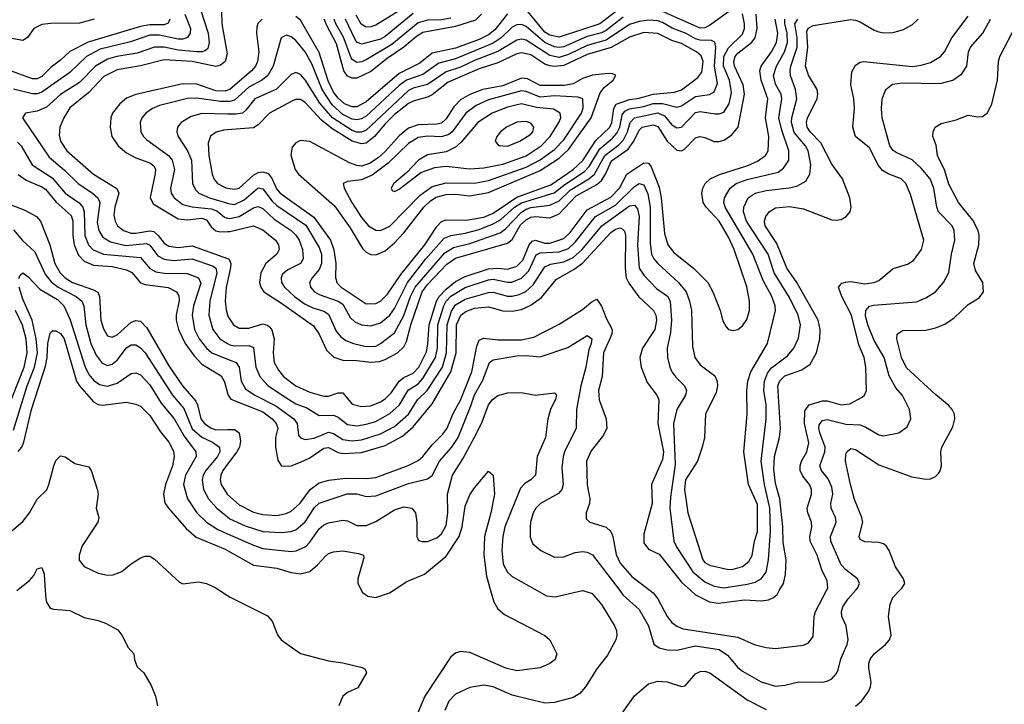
# Model space of a CAD drawing. Header units: inches. Extents: x 501365 to 657855, y 482276 to 547543.
# Tile 246 of 256: x 569116 to 573303, y 499516 to 502427. Entities that reach past the tile are written whole.
import ezdxf

# ---------------------------------------------------------------- set-up
doc = ezdxf.new("R2010")
doc.units = ezdxf.units.IN
doc.header["$MEASUREMENT"] = 0
for name, color, linetype in [('A5469', 7, 'Continuous'), ('A5479', 7, 'Continuous'), ('A5560', 7, 'Continuous'), ('A5570', 7, 'Continuous')]:
    doc.layers.add(name, color=color, linetype=linetype)

msp = doc.modelspace()

# ---------------------------------------------------------------- linework, layer by layer
at = {"layer": 'A5469', "color": 5}
for points, elevation in [([(569224.4, 500000), (569226.6, 499966.6), (569230.4, 499950), (569245.5, 499925.5), (569260.4, 499920.4), (569330, 499914.9), (569390, 499884.9), (569450, 499873), (569481.1, 499861.1), (569532.8, 499832.8), (569551, 499810), (569578, 499758), (569601, 499730), (569604.7, 499704.7), (569616, 499676), (569644.7, 499650), (569675.5, 499595.5), (569694, 499550), (569702.8, 499510)], 1860), ([(569966.9, 500000), (570000, 499978.7)], 1880)]:
    msp.add_lwpolyline(points, dxfattribs=dict(at, elevation=elevation))
at = {"layer": 'A5479', "color": 5}
for points, elevation in [([(570569.1, 500000), (570572.6, 499992.6), (570596.2, 499976.2), (570630, 499970.6), (570688.5, 499990), (570703.7, 500000)], 1920), ([(571118.2, 500000), (571131.8, 499951.8), (571150, 499922.4), (571177.9, 499897.9), (571350, 499808.9), (571370.2, 499790), (571400.9, 499730), (571393.9, 499706.1), (571370.8, 499689.2), (571330, 499670.8), (571230, 499658.3), (571183.1, 499670), (571030, 499736.2), (570990, 499741.2), (570970, 499734.1), (570950, 499718.4), (570839.1, 499550), (570804.3, 499470)], 1920), ([(571510.7, 500000), (571550, 499986.5), (571590, 499940.9), (571645.2, 499850), (571653.7, 499830), (571655.4, 499810), (571651, 499790), (571615.4, 499724.6), (571570, 499666.6), (571522.9, 499590), (571497.9, 499562.1), (571470, 499545.5), (571390, 499524.1), (571350, 499521.3), (571210, 499554.8), (571130, 499590.5), (571090, 499597.6), (571030, 499586.9), (570970, 499559.5), (570940.6, 499530), (570923.5, 499490)], 1940), ([(571316.3, 500000), (571357.1, 499977.1), (571393.1, 499973.1), (571509, 500000)], 1940), ([(571667.7, 500000), (571681.7, 499981.7), (571750, 499919.7), (571790.6, 499850), (571812.3, 499772.3), (571835.9, 499755.9), (571870, 499747.9), (571910, 499746.4), (571990, 499764.3), (572090, 499748.8), (572125.6, 499725.6), (572170, 499672.5), (572190, 499657.1), (572270, 499612.2), (572330, 499593.3), (572370, 499597.5), (572430, 499612), (572529.9, 499610.1), (572550, 499614), (572570, 499624.4), (572590, 499647), (572597.1, 499662.9), (572608.7, 499710), (572635, 499770), (572639, 499790), (572631.4, 499850), (572612.4, 499890), (572611.4, 499910), (572616.8, 499930), (572637.4, 499962.6), (572670.2, 500000)], 1960), ([(571796.9, 500000), (571810.1, 499990), (571830, 499964.4), (571869.5, 499889.5), (571890, 499863.4), (571910, 499848.5), (571937.6, 499837.6), (572170, 499800.9), (572238.9, 499770), (572290, 499756.9), (572330, 499753), (572450, 499767.2), (572470, 499776.9), (572490, 499804.4), (572494.8, 499890), (572499.9, 499910), (572547.8, 500000)], 1980), ([(571970.1, 500000), (571990, 499982.2), (572050, 499952.3), (572086.6, 499946.6), (572110, 499948.4), (572199.1, 499960.9), (572270, 499955.7), (572300.4, 499959.6), (572321.8, 499970), (572336.7, 499983.3), (572346.5, 500000)], 2020), ([(572670, 499507.8), (572695.9, 499530), (572725.6, 499570), (572734.5, 499590), (572736.7, 499610), (572727.2, 499670), (572726.7, 499690), (572732.2, 499707.8), (572749.9, 499730), (572798.4, 499770), (572815.2, 499790), (572821.5, 499810), (572810.9, 499890), (572817.8, 499942.2), (572829.9, 499970.1), (572857.9, 500000)], 1940), ([(570000, 499978.7), (570011.4, 499971.4), (570170, 499892.9), (570190.4, 499870), (570211.8, 499811.8), (570228, 499790), (570310, 499732.6), (570430, 499700.9), (570490, 499692.9), (570572.9, 499672.9), (570585.2, 499665.2), (570590.7, 499650), (570553.5, 499586.5), (570510, 499566), (570490.4, 499550), (570473, 499510)], 1880), ([(571650, 499438.9), (571730, 499552.7), (571790, 499602.6), (571830, 499614.9), (571870, 499611.5), (571930, 499591.5), (571946.1, 499593.9), (571990, 499644.9), (572010, 499656.2), (572030, 499657.5), (572050.3, 499650), (572210, 499535.6), (572290, 499494.1)], 1940)]:
    msp.add_lwpolyline(points, dxfattribs=dict(at, elevation=elevation))
at = {"layer": 'A5560', "color": 5}
for points, elevation in [([(569885.6, 502470), (569917.3, 502370), (569921.5, 502330), (569915.6, 502304.4), (569905.2, 502294.8), (569890.3, 502290), (569869.8, 502290.2), (569790, 502297), (569730, 502310.2), (569690, 502310.2), (569615.4, 502284.6), (569529.6, 502270.4), (569490, 502259.2), (569438.3, 502230), (569370, 502160.1), (569290, 502108.7), (569230, 502054.7), (569190, 502037.7), (569140.5, 502030), (569128, 502010), (569242, 501842), (569306.8, 501786.8), (569364.2, 501730), (569425.3, 501690), (569448, 501670), (569456.3, 501650), (569445.2, 501565.2), (569453.3, 501530), (569470, 501502.7), (569501.9, 501481.9), (569567.1, 501467.1), (569655.1, 501475.1), (569670, 501468.7), (569703.5, 501423.5), (569730, 501408.5), (569770, 501403.6), (569850, 501410.8), (569938.8, 501378.8), (569950.1, 501370), (569955.1, 501350), (569924.8, 501230), (569920.1, 501170), (569938, 501110), (569967.1, 501070), (570000, 501050.6)], 2060), ([(569433.4, 502430), (569370, 502412.8), (569248.6, 502411.4), (569210, 502406.9), (569175.9, 502390), (569149.2, 502350.8), (569130, 502338), (569050, 502352.8)], 1980), ([(569754.2, 502430), (569747.6, 502412.4), (569730, 502405.9), (569670, 502405.9), (569630, 502397.9), (569407.8, 502332.2), (569328.8, 502291.2), (569290, 502254.8), (569250, 502225.5), (569210, 502186), (569190, 502175.8), (569170, 502175.7), (569070, 502212.9)], 2020), ([(569818.3, 502450), (569841.9, 502390), (569841.7, 502370), (569830, 502351.5), (569810, 502344.4), (569790, 502344.2), (569710, 502361.8), (569670, 502361), (569586.7, 502333.3), (569458.4, 502301.6), (569400.1, 502270), (569330, 502202.4), (569210, 502119.5), (569190, 502111.8), (569170, 502111.2), (569090, 502131.6)], 2040), ([(569974.9, 502465.1), (569975.2, 502410), (569998.4, 502281.6), (569990.1, 502250), (569970, 502233.6), (569950, 502228.6), (569850, 502249.7), (569730, 502256.8), (569630, 502230.8), (569530, 502214.1), (569474.6, 502185.4), (569410, 502117.6), (569330, 502052.5), (569303.4, 502010), (569287.2, 501970), (569284.6, 501935.4), (569290.1, 501910), (569316.2, 501870), (569430.3, 501770.3), (569529.7, 501709.7), (569538.3, 501690), (569520.7, 501630), (569515.8, 501595.8), (569521.4, 501570), (569532.3, 501550), (569557.4, 501530), (569590, 501519.9), (569610, 501519.1), (569670, 501529.1), (569686.4, 501526.4), (569705.3, 501510), (569730, 501476.2), (569750, 501464.2), (569790, 501458.7), (569850, 501465.1), (570000, 501412.1)], 2080), ([(570000, 502127.1), (569990, 502123.5), (569950, 502123.9), (569870, 502152.3), (569810, 502153.9), (569610, 502109.2), (569570, 502092.7), (569542.2, 502070), (569510.7, 502030), (569503.1, 502010), (569500.7, 501970), (569508.4, 501930), (569535.3, 501890), (569570, 501861.1), (569610, 501839.2), (569670, 501818.1), (569685.9, 501805.9), (569694.1, 501790), (569692.8, 501772.8), (569671.4, 501671.4), (569683.4, 501643.4), (569790, 501580.9), (569830, 501575.4), (569890, 501583), (569910, 501576), (569930, 501546.5), (569950, 501529.5), (569970, 501525.5), (570000, 501526.5)], 2120), ([(570000, 502079.4), (569970, 502078.8), (569870, 502093.6), (569830, 502091.3), (569710, 502061.5), (569680.7, 502050), (569652, 502030), (569636, 502010), (569628.7, 501990), (569631.7, 501950), (569642.2, 501930), (569656.2, 501916.2), (569749.5, 501850), (569765.1, 501830), (569775, 501790), (569756.9, 501710), (569760.4, 501690), (569772.8, 501670), (569810, 501641.7), (569850, 501631.3), (569930, 501622.9), (569954, 501614), (569987, 501587), (570000, 501583.7)], 2140), ([(570000, 502025.7), (569890, 502028.3), (569844.6, 502015.4), (569802.4, 501990), (569787.6, 501970), (569784.6, 501950), (569790.1, 501930), (569829.5, 501869.5), (569846.1, 501830), (569851.1, 501730), (569863.3, 501703.3), (569877.6, 501690), (569923.5, 501670), (570000, 501646.5)], 2160), ([(570000, 501958.2), (569983.2, 501956.8), (569951.8, 501948.2), (569928, 501932), (569917.9, 501902.1), (569920.3, 501850), (569934.9, 501770), (569941.9, 501750), (569956.8, 501730), (569992.4, 501712.4), (570000, 501711.1)], 2180), ([(569106.3, 501906.3), (569122.5, 501890), (569169.6, 501810), (569254.1, 501754.1), (569310, 501688.9), (569368.8, 501648.8), (569384.6, 501630), (569390, 501610), (569393, 501510), (569408.6, 501470), (569428.2, 501448.2), (569472, 501430), (569630, 501416), (569669.1, 501369.1), (569695, 501355), (569730, 501349.5), (569827.6, 501347.6), (569877.1, 501330), (569886.4, 501306.4), (569854.7, 501210), (569849.4, 501170), (569860.1, 501110), (569879.9, 501070), (569910, 501030.6), (569932.7, 501010), (570000, 500984.2)], 2040), ([(569110, 501768.6), (569144.3, 501744.3), (569210, 501717), (569226, 501706), (569271.8, 501651.8), (569335, 501595), (569342.5, 501570), (569342, 501510), (569348.1, 501470), (569366.5, 501426.5), (569390, 501400.1), (569430, 501382.9), (569510, 501377.5), (569570, 501363.1), (569592.6, 501352.6), (569630, 501307.5), (569650, 501300.6), (569748.1, 501288.1), (569782.3, 501270), (569792.9, 501252.9), (569793.7, 501233.7), (569781.1, 501170), (569781.6, 501150), (569791.4, 501110), (569820.4, 501050), (569857.6, 500997.6), (569890, 500962.2), (569973, 500913), (569987.7, 500887.7), (570000, 500838.9)], 2020), ([(569030, 501657.6), (569137.4, 501617.4), (569187.4, 501590), (569204.8, 501570), (569244.7, 501470), (569265.1, 501390), (569288.3, 501350), (569309.5, 501329.5), (569340.4, 501310), (569430, 501279.1), (569448.4, 501268.4), (569456, 501250), (569461.7, 501150), (569473, 501113), (569490, 501082.9), (569510, 501076.8), (569530, 501087.3), (569590, 501141.4), (569610, 501148.7), (569630, 501144.5), (569656.8, 501116.8), (569750, 500955.9), (569808.3, 500870), (569864.7, 500804.7), (569872.9, 500790), (569886.1, 500730), (569901.8, 500710), (569930, 500690.1), (569950, 500683), (570000, 500684)], 1980), ([(569090, 501534), (569128.7, 501488.7), (569179.8, 501439.8), (569224.7, 501344.7), (569250, 501312.4), (569280.1, 501290), (569356.2, 501250), (569379.9, 501230), (569388.2, 501210), (569397.8, 501130), (569418.7, 501050), (569440.6, 501000.6), (569467.1, 500967.1), (569490, 500957.3), (569510, 500962.1), (569530, 500979.3), (569570, 501031.5), (569590, 501044), (569610, 501044.7), (569630, 501032.4), (569650, 501010.1), (569765.3, 500830), (569813.8, 500773.8), (569850, 500687.9), (569890, 500652.1), (569935.8, 500630), (569965.1, 500610), (569967.3, 500590), (569957.4, 500570), (569907.8, 500510), (569896.7, 500490), (569892.3, 500470), (569898.1, 500430), (569919.2, 500390), (569953.8, 500350), (570000, 500313.2)], 1960), ([(569113, 501327), (569118.6, 501341.4), (569129.8, 501350.2), (569150, 501335.3), (569201.2, 501281.2), (569277.4, 501237.4), (569304, 501210), (569330.9, 501150.9), (569393.7, 500953.7), (569410, 500918.3), (569430, 500893.9), (569456.1, 500876.1), (569490, 500868.1), (569530, 500880.9), (569590, 500922), (569610, 500925.1), (569630, 500917.4), (569670, 500874.4), (569717.1, 500797.1), (569772.9, 500730), (569816, 500656), (569865.1, 500590), (569866.3, 500570), (569821.7, 500490), (569813.3, 500450), (569829.1, 500390), (569869.8, 500329.8), (569911.1, 500291.1), (569959.2, 500259.2), (570000, 500241)], 1940), ([(570000, 501314), (569994.8, 501290), (569989.4, 501230), (569993.5, 501193.5), (570000, 501172.8)], 2080), ([(569090, 500681.6), (569147.7, 500870), (569179.7, 500950), (569191.4, 501010), (569186.2, 501070), (569169.4, 501149.4), (569130, 501239.1), (569113.9, 501290)], 1940), ([(569059.7, 500760.3), (569134.8, 500950), (569147.7, 501010), (569143.4, 501070), (569127.9, 501127.9), (569098.1, 501190)], 1960), ([(569110, 500590.6), (569125, 500610), (569134.1, 500630), (569166.2, 500770), (569225.8, 500954.2), (569232.9, 500990), (569235.4, 501050), (569246.1, 501093.9), (569255.8, 501104.2), (569270, 501103.5), (569290, 501093), (569305.3, 501070), (569357.8, 500890), (569370, 500869.7), (569430, 500802.7), (569450, 500791), (569470, 500788.1), (569570, 500800.1), (569610, 500792.6), (569630, 500783.7), (569670, 500744.6), (569714.9, 500674.9), (569750.7, 500630), (569770, 500591.7), (569773.5, 500570), (569766.4, 500530), (569736, 500450), (569727, 500410), (569732.7, 500372.7), (569748.3, 500350), (569823.9, 500263.9), (569866.7, 500226.7), (569990, 500175.3), (570000, 500169.7)], 1920), ([(569073.9, 500246.1), (569130, 500293.4), (569157.3, 500330), (569190, 500387.6), (569231.4, 500428.6), (569240.7, 500450), (569260.7, 500530), (569270, 500552.7), (569290, 500572.4), (569310, 500568.9), (569350, 500539.7), (569410, 500526), (569420.3, 500510), (569447, 500427), (569450.2, 500410), (569441.1, 500350), (569452.2, 500310), (569448.9, 500290), (569381.6, 500190), (569368.3, 500150), (569369.6, 500129.6), (569390, 500102.5), (569450, 500074), (569490, 500065.5), (569513.7, 500066.3), (569550, 500080.7), (569590, 500114), (569630, 500139.3), (569650, 500146.5), (569670, 500145.4), (569690, 500133.8), (569795.4, 500035.4), (569810, 500028.8), (569876.3, 500036.3), (569910, 500030.2), (569950, 500010.9), (569966.9, 500000)], 1880), ([(570000, 500536.7), (569979.9, 500510), (569970.9, 500490), (569968.9, 500470), (569973.5, 500450), (569998.6, 500410), (570000, 500408.7)], 1980), ([(569104.2, 500000), (569158, 500042), (569176.2, 500063.8), (569190, 500092.4), (569210, 500098), (569219.6, 500070), (569224.4, 500000)], 1860)]:
    msp.add_lwpolyline(points, dxfattribs=dict(at, elevation=elevation))
at = {"layer": 'A5570', "color": 5}
for points, elevation in [([(570782.4, 502497.6), (570630, 502404), (570610, 502396.5), (570590, 502395.2), (570567.6, 502407.6), (570546.7, 502446.7)], 2020), ([(571666.8, 502473.2), (571583, 502410), (571410, 502352.6), (571370, 502360.7), (571350, 502373.6), (571270, 502470.3)], 2120), ([(570000, 501583.7), (570010, 501581.1), (570050, 501590), (570110, 501627.6), (570130, 501633.2), (570150, 501623.8), (570198.5, 501578.5), (570270, 501530), (570290, 501511), (570304.2, 501490), (570318.5, 501450), (570321.9, 501410), (570310.1, 501390), (570256.1, 501363.9), (570234.4, 501345.6), (570228, 501330), (570230.1, 501310), (570241.6, 501290), (570285.1, 501250), (570330, 501218), (570362.1, 501202.1), (570410, 501187.4), (570430, 501175.6), (570462.2, 501102.2), (570480.2, 501080.2), (570503, 501063), (570535.6, 501050), (570590, 501036.8), (570630, 501038.9), (570650, 501049.7), (570710, 501095.7), (570750, 501169.6), (570778.5, 501250), (570798, 501290), (570924, 501436), (570961, 501459), (571030, 501475.5), (571158.9, 501521.1), (571181.9, 501538.1), (571250, 501608.6), (571270, 501621.4), (571290, 501628.3), (571370, 501638.2), (571410, 501656.3), (571457.5, 501702.5), (571537.1, 501750), (571560.9, 501770), (571604.6, 501850), (571664.5, 501895.5), (571683.6, 501916.4), (571700.7, 501950), (571711.9, 501990), (571730, 502009.8), (571830, 502031.6), (571858.4, 502018.4), (571890, 501980.3), (571910, 501967.8), (571930, 501970.1), (571990, 502032), (572010, 502036.9), (572073.8, 502026.2), (572090, 502026.5), (572110, 502034.4), (572133.1, 502070), (572142.9, 502117.1), (572135.1, 502170), (572108.8, 502230), (572111.2, 502270), (572130, 502307.5), (572190, 502366.2), (572198.9, 502390), (572199.1, 502410), (572190, 502451.6)], 2140), ([(570000, 501526.5), (570010, 501526.9), (570110, 501550.9), (570150, 501533.6), (570203.4, 501490), (570216.1, 501470), (570220.1, 501450), (570210.1, 501430), (570163.4, 501390), (570140.9, 501350), (570135.7, 501310), (570141, 501290), (570155, 501270), (570230, 501222), (570365.1, 501125.1), (570389.8, 501089.8), (570421.2, 501021.2), (570451.5, 500991.5), (570490, 500979.1), (570550, 500978.6), (570610, 500970.7), (570646.5, 500973.5), (570670, 500981.7), (570722.1, 501010), (570750, 501036.2), (570760.9, 501059.1), (570778.9, 501130), (570827.9, 501270), (570850, 501301.1), (570933, 501387), (570970, 501413.2), (571190, 501476.9), (571210, 501493.1), (571245.7, 501554.3), (571270, 501576.4), (571290, 501587.7), (571310, 501590.9), (571370, 501584.3), (571410, 501601.9), (571482.2, 501677.8), (571570, 501725.8), (571590, 501742.7), (571608, 501770), (571633.4, 501826.6), (571703.6, 501876.4), (571728.2, 501910), (571750, 501957.2), (571763.4, 501970), (571810, 501980.3), (571830, 501973.2), (571870, 501910.1), (571910, 501871.8), (571930, 501870.1), (571942.8, 501877.2), (571990, 501924.7), (572008.9, 501931.1), (572030, 501926.8), (572070, 501908.6), (572090, 501908.6), (572110, 501914.9), (572143.6, 501936.4), (572172, 501970), (572199, 502110), (572193.4, 502150), (572155.6, 502230), (572153.4, 502250), (572159.1, 502270), (572170, 502284.7), (572228.5, 502330), (572243.5, 502350), (572252.9, 502390), (572247.9, 502450)], 2120), ([(571681.9, 502438.1), (571610, 502381.2), (571590, 502371), (571530, 502356), (571430, 502311.9), (571410, 502308.5), (571390, 502311.2), (571350, 502330.2), (571270, 502398.4), (571250, 502406.3), (571230, 502405.4), (571210, 502395.4), (571163.6, 502350), (571130, 502326.9), (570970, 502260.8), (570898.2, 502241.8), (570830, 502193.8), (570761.7, 502170), (570730, 502146.7), (570590, 502016.5), (570570, 502005), (570550, 502001.2), (570530, 502004.7), (570490, 502024.4), (570444.9, 502064.9), (570402, 502130), (570358.8, 502238.8), (570330, 502291), (570290, 502339.2), (570270, 502354.5), (570250, 502360.6), (570227.8, 502350), (570194.2, 502230), (570171.4, 502190), (570148, 502172), (570090, 502140.5), (570030, 502084.9), (570010, 502079.6), (570000, 502079.4)], 2140), ([(570146.7, 502430), (570129.1, 502410.9), (570124.2, 502395.8), (570122.7, 502370), (570132.6, 502290), (570126.7, 502250), (570118.3, 502230), (570102.5, 502210), (570010, 502130.8), (570000, 502127.1)], 2120), ([(570000, 501172.8), (570003.1, 501163.1), (570025, 501130), (570050, 501114.7), (570090, 501115.5), (570150, 501133.6), (570170, 501128.7), (570179.4, 501119.4), (570188.2, 501108.2), (570198.5, 501070), (570194.3, 501010), (570198.9, 500970), (570216.2, 500936.2), (570237.5, 500910), (570289.8, 500869.8), (570350, 500842.8), (570410, 500825.8), (570430, 500826.4), (570470, 500841), (570490, 500839.8), (570530, 500792.2), (570570, 500782.4), (570610, 500785.2), (570650, 500801.5), (570670, 500815.1), (570697.9, 500842.1), (570730, 500890.5), (570750, 500905.8), (570790, 500924.3), (570812.9, 500950), (570845.5, 501014.5), (570852.3, 501047.7), (570858, 501130), (570888.7, 501230), (570899.5, 501250), (570930, 501281.8), (570970, 501313.6), (571010, 501335.3), (571110, 501367.5), (571150, 501370.8), (571190, 501365.6), (571230, 501378.8), (571256, 501404), (571282.3, 501470), (571294.8, 501485.2), (571310, 501490.1), (571350, 501476.9), (571370, 501477.4), (571430, 501496.7), (571457.7, 501522.3), (571530, 501618.9), (571630, 501671.9), (571666.5, 501710), (571697.7, 501770), (571770, 501818), (571790, 501816.4), (571801.2, 501801.2), (571835.1, 501715.1), (571844, 501670), (571858.4, 501518.4), (571872.2, 501470), (571897.7, 501437.7), (571981.2, 501370), (572042, 501310), (572063.7, 501270), (572094.7, 501190), (572105.9, 501145.9), (572120.4, 501120.4), (572130, 501110.4), (572150, 501104.9), (572170, 501110.3), (572190, 501125.3), (572208.1, 501151.9), (572219, 501190), (572219.5, 501230), (572209, 501291), (572154.2, 501450), (572130, 501502.3), (572091, 501570), (572034.9, 501630), (572023.2, 501650), (572017.3, 501690), (572021.8, 501710), (572031.6, 501730), (572053, 501750), (572091.6, 501768.4), (572212.7, 501807.3), (572254.4, 501825.6), (572287.7, 501850), (572299.2, 501870), (572301.2, 501930), (572287.7, 502010), (572298.2, 502090), (572269.1, 502170), (572263.6, 502210), (572269.6, 502230), (572313.9, 502290), (572335, 502330), (572339.7, 502370), (572329.4, 502430)], 2080), ([(570000, 500984.2), (570037, 500970), (570049.2, 500950), (570058.2, 500890), (570077, 500857), (570115.5, 500830), (570204.8, 500784.8), (570282.4, 500730), (570295.9, 500710), (570301.1, 500661.1), (570310, 500648.6), (570330, 500641.9), (570367.7, 500647.7), (570430, 500672.7), (570450, 500667.7), (570490, 500641.4), (570530, 500636.1), (570570, 500639.9), (570650, 500665.7), (570710, 500696.6), (570769.8, 500750.2), (570807.6, 500810), (570849.4, 500850.6), (570913.7, 500950), (570931.8, 501010), (570933.4, 501130), (570952, 501188), (570970, 501214.6), (571010, 501239.1), (571110, 501266.5), (571130, 501267.9), (571190, 501251.6), (571210, 501251.6), (571240.8, 501259.2), (571268, 501272), (571300.2, 501299.8), (571350, 501375.8), (571373.1, 501386.9), (571430, 501397.2), (571470, 501415.5), (571507.5, 501450), (571592.2, 501550), (571710, 501635.6), (571730, 501638.9), (571742.8, 501622.8), (571750.1, 501590), (571743.6, 501470), (571750.7, 501370.7), (571770, 501340.4), (571824.7, 501284.7), (571870.8, 501250.8), (571882.5, 501230), (571888.5, 501150), (571883.7, 501096.3), (571870.1, 501030), (571870.8, 500990), (571880.5, 500950), (571890.1, 500930), (571906.7, 500906.7), (571943.2, 500870), (571951.3, 500850), (571947.1, 500830), (571911.3, 500770), (571896.2, 500710), (571903.7, 500536.3), (571883.4, 500396.6), (571881.5, 500350), (571898, 500210), (571910, 500182.8), (571979.4, 500079.4), (572030, 500037), (572070, 500017.8), (572110, 500011.4), (572210, 500026.5), (572244.4, 500035.6), (572270, 500050.1), (572290, 500078.5), (572299.9, 500130), (572308.3, 500251.7), (572306.5, 500350), (572283.6, 500450), (572269.3, 500550), (572289.9, 500730.1), (572289.9, 500790), (572281.2, 500850), (572283.9, 500890), (572296.3, 500923.7), (572313.4, 500946.6), (572381.7, 500998.3), (572407.7, 501030), (572427.6, 501072.4), (572436.3, 501130), (572426.9, 501170), (572390, 501246.4), (572324.4, 501350), (572298.7, 501430), (572207.2, 501570), (572194.6, 501610), (572195, 501630), (572214.5, 501670), (572243.8, 501690), (572290, 501700.9), (572388.4, 501711.6), (572420.8, 501719.2), (572459.1, 501740.9), (572476.7, 501770), (572481, 501810), (572468.8, 501870), (572457.4, 501890), (572410, 501946.9), (572398.4, 501990), (572399.4, 502010), (572420.4, 502090), (572416, 502130), (572394, 502190), (572392.7, 502210), (572395.3, 502230), (572422.5, 502310), (572422.7, 502350), (572412.2, 502410), (572425.2, 502430)], 2040), ([(570000, 501050.6), (570010, 501044.6), (570030, 501040.6), (570090, 501041.8), (570110, 501032.8), (570120.5, 500950), (570137.1, 500910), (570171.8, 500871.8), (570231.7, 500830), (570290, 500793.9), (570337, 500777), (570390, 500744.6), (570450, 500745.6), (570470, 500736.9), (570510, 500706.2), (570550, 500700.4), (570590, 500706.5), (570630, 500719.2), (570690, 500752.3), (570731.7, 500790), (570767.8, 500852.2), (570810, 500878.8), (570830, 500901.7), (570884.9, 500990), (570892.8, 501030), (570894.6, 501130), (570919.9, 501210), (570930, 501230), (570950, 501251.3), (571010, 501287.8), (571110, 501321), (571130, 501323.3), (571190, 501310.6), (571208.9, 501311.1), (571250, 501327.4), (571280.7, 501359.3), (571312.9, 501427.1), (571330, 501435.2), (571410, 501440.5), (571450, 501454.5), (571478.8, 501481.2), (571564.1, 501590), (571650, 501638.9), (571730, 501717.4), (571750, 501730.6), (571770, 501725), (571786.8, 501686.8), (571797.5, 501630), (571796.6, 501476.6), (571802.7, 501430), (571812.8, 501410), (571830, 501390.1), (571918.4, 501310), (571950.1, 501270), (571965, 501230), (571973.2, 501190), (571977.6, 501037.6), (571986.9, 500990), (572010, 500959), (572072.8, 500912.8), (572082.3, 500890), (572083.7, 500870), (572078.4, 500841.6), (572032.9, 500750), (572028.1, 500650), (572018, 500610), (571998.5, 500550), (571948.1, 500470), (571942.8, 500430), (571957.2, 500330), (572020.6, 500130), (572030, 500118.7), (572050, 500108.1), (572130, 500088.8), (572150, 500090.1), (572190, 500102.5), (572216.6, 500123.4), (572230.8, 500149.2), (572241.4, 500210), (572254.3, 500250), (572254.3, 500365.7), (572215.7, 500450), (572196.1, 500590), (572209.3, 500749.3), (572208, 500850), (572213, 500890), (572225.4, 500930), (572296.1, 501050), (572330.3, 501190), (572328.6, 501210), (572314.7, 501250), (572277.8, 501317.8), (572233.6, 501430), (572116.8, 501630), (572109.9, 501650), (572112.8, 501670), (572137.3, 501710), (572162.5, 501730), (572210, 501747.1), (572340.9, 501779.1), (572364.6, 501795.4), (572386.7, 501830), (572387.1, 501870), (572356.8, 501956.8), (572345, 502010), (572357.5, 502090), (572354.5, 502110), (572330, 502153.3), (572322.4, 502190), (572334.5, 502230), (572367.9, 502290), (572380.9, 502330), (572379.4, 502370), (572369.6, 502410.4), (572369.8, 502430)], 2060), ([(570000, 501646.5), (570010, 501643.4), (570030, 501641.7), (570070, 501661.1), (570130, 501712.6), (570150, 501708.3), (570190, 501654.9), (570210, 501636.6), (570333, 501553), (570390, 501458.7), (570399, 501430), (570399.7, 501390), (570390, 501364.7), (570359.2, 501330), (570348.3, 501310), (570352.6, 501290), (570369.5, 501270), (570390, 501258), (570470, 501230.4), (570490, 501217.1), (570521.2, 501161.2), (570541.7, 501141.7), (570570, 501129.2), (570610, 501125.9), (570650, 501138.1), (570690, 501171), (570710, 501199), (570765.4, 501310), (570843, 501410), (570921.7, 501498.3), (570949.9, 501510.1), (571010, 501519.5), (571070, 501535.6), (571130, 501558.7), (571162, 501578), (571221, 501630), (571250, 501648.9), (571389.7, 501690.3), (571433.7, 501726.3), (571517.9, 501782.1), (571537.3, 501802.7), (571582.6, 501877.4), (571637.2, 501922.8), (571655.6, 501944.4), (571667.7, 501970), (571677.9, 502022.1), (571690, 502038.5), (571710, 502047.7), (571770, 502058.4), (571810, 502071.2), (571850.2, 502070.2), (571910, 502054.5), (571930, 502061), (571990, 502099.9), (572050, 502108.8), (572070, 502120.8), (572084.3, 502155.7), (572071.3, 502230), (572076.2, 502310), (572072.2, 502332.2), (572058.3, 502338.3), (572010, 502340.3), (571990, 502345.9), (571950, 502368.7), (571890.5, 502390.5), (571850, 502415.2), (571830, 502421.6), (571790, 502425.1), (571750, 502419.7), (571710, 502406.9), (571610, 502340.1), (571530, 502318), (571450, 502279.6), (571410, 502267), (571370, 502274.4), (571270, 502340.4), (571250, 502343.7), (571230, 502339.8), (571150, 502291.6), (571050, 502253.6), (570990, 502225.3), (570930, 502205.3), (570850, 502152), (570790, 502135.7), (570770, 502125.7), (570610, 501975.1), (570590, 501957.8), (570570, 501948.9), (570550, 501948.7), (570530, 501955.7), (570445.7, 502010), (570392.5, 502072.5), (570330, 502171.1), (570310, 502194.2), (570290, 502202.5), (570270, 502194.3), (570208, 502132), (570116.4, 502090), (570078.1, 502041.9), (570063.2, 502030), (570035.1, 502024.9), (570000, 502025.7)], 2160), ([(571190, 502452.1), (571136, 502384), (571110, 502362.2), (571070, 502342.7), (570970, 502305.6), (570870, 502284.8), (570817.3, 502242.7), (570730, 502197.8), (570590, 502077.7), (570550, 502056.4), (570530, 502055.9), (570497.3, 502070), (570470, 502093.2), (570450, 502119.4), (570427.5, 502167.5), (570390, 502287.7), (570310, 502425), (570290, 502440.7)], 2120), ([(571080.6, 502450), (571054.8, 502425.2), (570970, 502398), (570830, 502372), (570803.7, 502356.3), (570750.3, 502309.7), (570678.5, 502261.5), (570610, 502206.2), (570550, 502178.2), (570530, 502177.8), (570510, 502187), (570494.2, 502210), (570464, 502324), (570421.7, 502401.7), (570411.2, 502430)], 2080), ([(570950, 502433.7), (570910, 502426.7), (570850, 502424.6), (570810, 502413.8), (570698.6, 502321.4), (570590, 502255.8), (570570, 502247.3), (570550, 502245.1), (570530, 502257.2), (570525.2, 502265.2), (570493.1, 502353.1), (570460.6, 502410), (570453.2, 502430)], 2060), ([(570790, 502454), (570670, 502355), (570650, 502344.9), (570570, 502322.3), (570550, 502331.4), (570542.8, 502342.8), (570501.7, 502430)], 2040), ([(572130, 502461.1), (572050, 502401.8), (572030, 502393), (572010, 502391), (571850, 502461.9)], 2140), ([(572346.5, 500000), (572364.1, 500030), (572372.6, 500067.4), (572375.4, 500130), (572363.4, 500203.4), (572361.6, 500270), (572348.3, 500390), (572330, 500454.8), (572323.6, 500516.4), (572326.5, 500570), (572347.7, 500650), (572351.6, 500688.4), (572339.6, 500870), (572348.2, 500891.8), (572370, 500912.4), (572441.7, 500938.3), (572477.2, 500962.8), (572505, 501010), (572518.7, 501070), (572519.5, 501110), (572511.2, 501150), (572421.2, 501310), (572378.3, 501370), (572335.3, 501475.3), (572286.9, 501550), (572283.9, 501570), (572288.6, 501590), (572303.7, 501610), (572330, 501626.5), (572390, 501632.4), (572450, 501623.4), (572570, 501575.9), (572590, 501574.2), (572610, 501578), (572631.2, 501590), (572647.3, 501610), (572652.7, 501630), (572645.8, 501670), (572615.2, 501750), (572570, 501812.2), (572523.1, 501903.1), (572477.7, 501950), (572465.5, 501970), (572462.4, 501990), (572466.2, 502010), (572506.9, 502090), (572510.7, 502110), (572507.9, 502130), (572471.2, 502191.2), (572457.9, 502230), (572467.3, 502310), (572463.8, 502376.2), (572468.6, 502391.4), (572490, 502402), (572650, 502427.2), (572670, 502425.5), (572690, 502417.4), (572750, 502382), (572770, 502374.9), (572790, 502370.7), (572830, 502372.4), (572874.5, 502385.5), (572913.1, 502406.9), (572937.6, 502430)], 2020), ([(572547.8, 500000), (572553.1, 500010), (572550, 500040.5), (572527.8, 500087.8), (572506.9, 500150), (572478.1, 500210), (572476.2, 500230), (572484.2, 500270), (572483.4, 500290), (572467.7, 500330), (572465.6, 500350), (572483.2, 500410), (572483.2, 500430), (572475.3, 500450), (572446.1, 500486.1), (572435.5, 500510), (572434.8, 500530), (572440.6, 500550), (572463.8, 500590), (572472.1, 500627.9), (572453.8, 500710), (572455.4, 500764.6), (572473.8, 500790), (572530, 500806.6), (572550, 500806.1), (572610, 500789.6), (572646.1, 500793.9), (572698.5, 500821.5), (572709.2, 500830.8), (572717.8, 500850), (572714.2, 500950), (572707, 500990), (572684.8, 501044.8), (572653.3, 501170), (572612.2, 501250), (572597.6, 501290), (572612.8, 501307.2), (572628.3, 501311.7), (572650, 501313.5), (572710, 501304.4), (572750, 501309.6), (572770, 501318.5), (572830, 501369.2), (572892, 501388), (572917.4, 501402.6), (572951.5, 501450), (572960.6, 501490), (572904.4, 501684.4), (572885, 501730), (572865.1, 501750), (572810, 501771.2), (572785.9, 501785.9), (572767.6, 501807.6), (572730, 501882.8), (572669.9, 501930), (572659.1, 501970), (572666.2, 502050), (572663.6, 502090), (572650.5, 502150), (572654.8, 502205.2), (572670, 502233.4), (572690, 502247.1), (572704, 502250), (572912.2, 502227.8), (572950, 502233), (572990, 502245.2), (573031.3, 502270), (573048.9, 502291.1), (573080.2, 502350), (573150, 502441.5)], 1980), ([(572670.2, 500000), (572678.9, 500010), (572687.6, 500030), (572678.7, 500050), (572630, 500087.4), (572610, 500109), (572565, 500210), (572564.1, 500230), (572588.4, 500290), (572585, 500310), (572566.9, 500350), (572566.2, 500370), (572574.1, 500410), (572570, 500439.7), (572554.3, 500474.3), (572526.1, 500510), (572519.4, 500530), (572540.5, 500590), (572541.5, 500610), (572518.6, 500670), (572513.9, 500690), (572516.1, 500703.9), (572530, 500723.5), (572550, 500726.8), (572630, 500707.6), (572690, 500704.5), (572715, 500695), (572770, 500661.4), (572790, 500657.7), (572854.5, 500670), (572890, 500695.8), (572906.4, 500730), (572899.5, 500770), (572870, 500829.8), (572842.3, 500862.3), (572813.1, 500913.1), (572791.8, 500990), (572750, 501063.2), (572722.7, 501130), (572713.3, 501166.7), (572714.9, 501190), (572730, 501209.4), (572747, 501213), (572930, 501227.3), (572970, 501243.8), (573010, 501270.2), (573045.3, 501310), (573067.4, 501352.6), (573078.6, 501430), (573093.1, 501490), (573090.4, 501530), (573082.2, 501550), (573023.9, 501610), (573016.4, 501630), (573003.7, 501710), (572987.8, 501750), (572950, 501795.3), (572911.7, 501831.7), (572842.7, 501862.7), (572830, 501871.5), (572816.5, 501890), (572784.4, 502010), (572780.4, 502050), (572783.9, 502090), (572799.8, 502130), (572827.6, 502152.4), (572870, 502158.3), (573030, 502155.3), (573084, 502170), (573122.8, 502197.2), (573143.4, 502230), (573151.6, 502290), (573159, 502310), (573212.2, 502370), (573245, 502430)], 1960), ([(572857.9, 500000), (572867.3, 500010), (572879.8, 500030), (572875.3, 500050), (572840, 500100), (572813.6, 500170), (572800.9, 500190), (572790, 500198.2), (572770, 500203.7), (572710, 500206.2), (572690, 500216.2), (572685.9, 500230), (572701.6, 500290), (572697.9, 500310), (572666.7, 500386.7), (572649.9, 500450), (572627.3, 500550), (572630, 500580.7), (572633.7, 500590), (572650, 500604.4), (572670, 500599.3), (572770, 500534.8), (572910, 500482.8), (572970, 500473.5), (572990, 500475.4), (573010, 500484.7), (573023, 500497), (573031, 500509), (573036.1, 500530), (573033.6, 500590), (573037.3, 500610), (573084.5, 500695.5), (573093.2, 500730), (573091.5, 500750), (573082.2, 500770), (573067.1, 500787.1), (573011.7, 500831.7), (572887.4, 500947.4), (572865.5, 500990), (572846.6, 501070), (572847.1, 501090), (572870, 501105.4), (572970, 501106.9), (573010, 501116.2), (573050, 501132.5), (573090, 501159.8), (573150, 501215.9), (573195.8, 501244.2), (573214.2, 501270), (573211.6, 501310), (573181, 501361), (573174, 501390), (573194.6, 501470), (573196, 501510), (573192, 501530), (573170, 501575), (573108.9, 501650), (573067.8, 501727.8), (573049.2, 501789.2), (573019.8, 501850), (573013.5, 501893.5), (572999.6, 501930), (573000.5, 501950), (573009.8, 501970.2), (573034.5, 501985.5), (573098.3, 502001.7), (573150, 502020.9), (573190, 502013.8), (573210, 502016.1), (573230.4, 502029.6), (573250, 502068.5), (573274.6, 502170), (573279, 502250), (573284.6, 502270), (573356.3, 502410)], 1940), ([(570000, 501711.1), (570030, 501706), (570050, 501710.8), (570110, 501765.3), (570130, 501776.8), (570150, 501780.1), (570173, 501773), (570189.8, 501749.8), (570208.2, 501708.2), (570223.2, 501690), (570366.7, 501586.7), (570438.2, 501490), (570452.1, 501447.9), (570459.9, 501390), (570459, 501330), (570466.7, 501306.7), (570482.6, 501290), (570590, 501218.9), (570630, 501220.3), (570650, 501229.6), (570680.2, 501259.8), (570737.1, 501342.9), (570839.7, 501470), (570890, 501547.9), (570910, 501568.5), (570930, 501575.4), (571014.1, 501574.1), (571090, 501587.5), (571130, 501604.5), (571230, 501672.3), (571374.6, 501725.4), (571470.5, 501790), (571511.4, 501828.6), (571566.2, 501913.8), (571625.9, 501970), (571634.3, 501990), (571642.2, 502050), (571652.8, 502067.2), (571710, 502088), (571750, 502092.8), (571810.3, 502110.3), (571900.9, 502119.1), (571930, 502129.4), (571999.4, 502180.6), (572016.6, 502203.4), (572022.1, 502250), (572013.6, 502273.6), (571994.5, 502290), (571930, 502326.2), (571890, 502338.2), (571830, 502367.7), (571770, 502372.1), (571710, 502353.4), (571631.8, 502308.2), (571530, 502278.8), (571430, 502232.1), (571390, 502227.7), (571370, 502230.2), (571350, 502237.9), (571290, 502278.2), (571250, 502286.4), (571230, 502282), (571150, 502243.9), (571070, 502218.4), (570938.4, 502161.6), (570870, 502108.1), (570850, 502097.5), (570790, 502081.1), (570770, 502071.2), (570710, 502023.6), (570670, 501984), (570625.1, 501930), (570590, 501902.3), (570570, 501898.9), (570530, 501910), (570444, 501964), (570399.9, 501999.9), (570330, 502075.6), (570310, 502087.2), (570290, 502088), (570270, 502079.9), (570178.4, 502030), (570130, 501980.5), (570110, 501967.4), (570000, 501958.2)], 2180), ([(570000, 500838.9), (570002.2, 500830), (570014.1, 500814.1), (570150, 500759.1), (570189.3, 500730), (570207, 500710), (570213.8, 500690), (570204.3, 500650), (570203.9, 500610), (570214.5, 500554.5), (570230, 500529.1), (570270, 500530.1), (570310, 500545.1), (570350, 500563.8), (570410, 500604.8), (570430, 500607.7), (570470, 500587.1), (570490, 500582.9), (570570, 500587.2), (570670, 500617), (570744.4, 500655.6), (570790, 500695.5), (570870, 500793.4), (570949.7, 500930), (570971.9, 501010), (570974.2, 501130), (570992.5, 501170), (571013.1, 501186.9), (571050, 501199.9), (571110, 501206.1), (571170, 501188.7), (571210, 501187.1), (571250, 501195.2), (571290, 501213.3), (571334.5, 501245.5), (571397.8, 501322.2), (571474.1, 501365.9), (571510, 501392.4), (571630, 501522.1), (571650, 501536), (571670, 501541.8), (571677.9, 501537.9), (571687.4, 501527.4), (571691.8, 501510), (571690.3, 501370.3), (571695.1, 501330), (571706.7, 501306.7), (571748.9, 501248.9), (571811, 501191), (571821.4, 501170), (571824.7, 501150), (571816.9, 501110), (571765.1, 501030), (571753.8, 500990), (571758.7, 500950), (571784.2, 500884.2), (571825.2, 500830), (571834.3, 500810), (571830.3, 500710), (571853.3, 500590), (571850, 500556.9), (571803.3, 500450), (571806, 500370), (571770, 500239.6), (571770, 500202.7), (571790, 500175.7), (571835, 500155), (571930, 500035.9), (571970.1, 500000)], 2020), ([(570000, 501412.1), (570005.9, 501410), (570014, 501390), (570012.8, 501372.8), (570000, 501314)], 2080), ([(570000, 500408.7), (570050, 500363.7), (570110, 500332.8), (570150, 500323.2), (570210, 500319.5), (570250, 500328), (570270, 500337.5), (570308.3, 500371.7), (570351.2, 500430), (570390, 500457.3), (570431, 500469), (570502, 500478), (570590, 500475.9), (570630, 500481.1), (570768.1, 500531.9), (570810, 500552.5), (570830.6, 500569.4), (570870, 500619.9), (570915.4, 500664.6), (570934.3, 500690), (570958.5, 500750), (570990.1, 500809.9), (571039.4, 500930), (571060.7, 501039.3), (571070, 501064.1), (571090, 501072.5), (571150, 501066.5), (571250, 501065.3), (571303.1, 501076.9), (571410, 501132.4), (571510, 501195.2), (571550, 501229.5), (571570, 501238.5), (571590, 501209.4), (571610, 501157.8), (571636.2, 501110), (571633.9, 501090), (571599, 501010), (571593.4, 500910), (571577.3, 500850), (571580.7, 500810), (571610.7, 500730), (571613.6, 500690), (571598.9, 500661.1), (571546.4, 500593.6), (571527, 500550), (571529, 500449), (571540.5, 500390), (571539.8, 500370), (571525.2, 500330), (571525.1, 500305.1), (571540.5, 500290), (571610, 500268.7), (571630, 500251), (571639.1, 500230), (571652.7, 500152.7), (571670, 500116.8), (571718.9, 500058.9), (571796.9, 500000)], 1980), ([(570000, 500313.2), (570010, 500305.3), (570074.8, 500274.8), (570150, 500251.5), (570230, 500246.2), (570269.2, 500250.8), (570290, 500258.3), (570330, 500291.7), (570370, 500352.5), (570390, 500371.1), (570508.4, 500411.6), (570550, 500411.3), (570590, 500399.6), (570630, 500403), (570770, 500455.5), (570850, 500474.4), (570870.6, 500489.4), (570901.2, 500550), (570952.3, 500607.7), (570980.3, 500650), (571035.3, 500784.7), (571050, 500832.4), (571085.8, 500894.2), (571114.4, 500970), (571130, 500981.1), (571230, 500997.2), (571270, 500999.5), (571330, 500993.5), (571447.1, 501032.9), (571530, 501084.4), (571548.8, 501070), (571546.4, 501050), (571536.7, 501023.3), (571523.4, 500950), (571501.9, 500870), (571484.3, 500770), (571483.1, 500690), (571433.2, 500590), (571427.4, 500570), (571421.6, 500521.6), (571427.5, 500450), (571421.2, 500430), (571407.5, 500412.5), (571330.2, 500370), (571311, 500350), (571300.1, 500330), (571288, 500290), (571286.8, 500266.8), (571287, 500227), (571297.8, 500197.8), (571332.4, 500170), (571390, 500142.3), (571430, 500143), (571478.1, 500161.9), (571510, 500166), (571530, 500162.6), (571551.4, 500151.4), (571667.7, 500000)], 1960), ([(570000, 500241), (570110, 500192), (570150, 500178.4), (570270, 500166.2), (570292.1, 500167.9), (570332.6, 500187.4), (570350, 500205.1), (570390, 500262.5), (570410, 500279.8), (570430, 500288), (570490, 500299.2), (570510, 500296.3), (570550, 500276.8), (570590, 500275.8), (570630, 500293.8), (570710, 500342.5), (570750, 500355.4), (570783.1, 500350), (570799, 500330), (570804.7, 500290), (570805.2, 500230), (570812.5, 500212.5), (570827.8, 500207.8), (570850, 500208.7), (570890, 500223.5), (570910, 500240.9), (570930, 500275.8), (570936.4, 500330), (570935.8, 500410), (570956, 500490), (571000.1, 500559.9), (571060.1, 500670), (571083.2, 500716.8), (571109.4, 500790), (571124.9, 500810), (571150, 500829.4), (571190, 500840.2), (571250, 500842.3), (571310.2, 500830.2), (571390, 500840.3), (571396.1, 500836.1), (571399, 500830), (571394, 500814), (571373.2, 500770), (571361.6, 500730), (571352.5, 500650), (571316.6, 500570), (571310.1, 500490), (571290.2, 500470), (571264.5, 500455.5), (571245.5, 500434.5), (571179.9, 500270), (571171.4, 500230), (571167, 500170), (571171.8, 500111.8), (571190, 500078), (571210, 500059.8), (571316.3, 500000)], 1940), ([(570000, 500684), (570030, 500684.6), (570050, 500670.2), (570055.5, 500635.5), (570050.4, 500610), (570040.1, 500590), (570000, 500536.7)], 1980), ([(570703.7, 500000), (570761.8, 500038.2), (570838.1, 500070), (570930, 500146.3), (570984.7, 500230), (570997.4, 500270), (571010, 500358), (571030, 500406.7), (571050, 500436.9), (571110, 500507.3), (571130, 500491), (571135.5, 500410), (571120.1, 500330), (571092.3, 500230), (571090.4, 500150.4), (571100.9, 500060.9), (571118.2, 500000)], 1920), ([(570000, 500169.7), (570110, 500108), (570210, 500094.8), (570270, 500076.8), (570310, 500071.1), (570350, 500081.2), (570384.5, 500110), (570415.2, 500144.8), (570430, 500156.6), (570450, 500164.4), (570490, 500168.8), (570557.3, 500157.3), (570578, 500150), (570579.3, 500139.3), (570554.7, 500050), (570554.7, 500030), (570569.1, 500000)], 1920), ([(571509, 500000), (571510, 500000.2), (571510.7, 500000)], 1940)]:
    msp.add_lwpolyline(points, dxfattribs=dict(at, elevation=elevation))
for points, elevation in [([(571618.8, 502198.8), (571551.7, 502191.7), (571510, 502176.5), (571470, 502154.7), (571432.7, 502147.3), (571330, 502146.7), (571275, 502175), (571250, 502178.3), (571170, 502146.3), (571085.3, 502130), (571030, 502108.8), (570990, 502085.8), (570962.8, 502057.2), (570930, 502006.1), (570910, 501987.5), (570890, 501982.3), (570810, 501980.7), (570770, 501966.3), (570730, 501933.3), (570671.9, 501868.1), (570640.1, 501839.9), (570604, 501816), (570570, 501804.8), (570550, 501806.7), (570518.6, 501818.6), (570350, 501909.5), (570310, 501913.5), (570290, 501903.7), (570274.5, 501885.5), (570269.2, 501850.8), (570288, 501790), (570301.4, 501770), (570455.2, 501635.2), (570521.9, 501541.9), (570574.6, 501454.6), (570590, 501439.2), (570610, 501428.3), (570630, 501426.8), (570670, 501444.2), (570710, 501477.8), (570750, 501520.3), (570834.7, 501630), (570862.9, 501657.1), (570887.6, 501672.4), (570930, 501684.4), (570970, 501685.5), (571030, 501678.5), (571110, 501692.5), (571330, 501785.2), (571410, 501837.9), (571450, 501875.5), (571546.6, 502010), (571584.3, 502115.7), (571601, 502139), (571639.4, 502170), (571650.7, 502190.7), (571637.3, 502197.3)], 2220), ([(571250, 502124.6), (571110, 502086.2), (571057.3, 502062.7), (571013.1, 502030), (570955.5, 501950), (570941.2, 501938.8), (570910, 501929.2), (570850, 501932.3), (570810, 501926.2), (570770, 501900.9), (570683.6, 501816.4), (570614.6, 501765.4), (570570, 501745.9), (570510, 501739.3), (570492.2, 501730), (570495.9, 501710), (570528.1, 501650), (570570, 501585.6), (570600.1, 501550), (570630, 501531.7), (570650, 501530.6), (570690, 501549.6), (570819, 501681), (570870, 501717.5), (570930, 501733.3), (571050, 501732.5), (571110, 501743.4), (571270, 501799.8), (571330, 501831.4), (571390, 501875.1), (571430, 501915.7), (571505.1, 502030), (571512.8, 502052.8), (571510.3, 502090.3), (571490, 502098.2), (571390, 502104), (571330, 502097.9), (571270, 502122.4)], 2240), ([(571250, 502069.9), (571190, 502054.5), (571125, 502030), (571064, 501990), (570993.8, 501906.2), (570970, 501884.9), (570930, 501865.4), (570850, 501852.5), (570811.7, 501830), (570762.7, 501777.3), (570707.7, 501730), (570696.3, 501710), (570700.4, 501700.4), (570710, 501696.3), (570730, 501706.5), (570822.1, 501777.9), (570880.9, 501799.1), (570930, 501804.8), (571030, 501793.5), (571090, 501797.1), (571170, 501812.7), (571270, 501848.7), (571333.7, 501890), (571371.9, 501930), (571408.3, 501990), (571416.9, 502010), (571415.2, 502030), (571386.6, 502046.6), (571314.1, 502054.1)], 2260), ([(571270, 501993.8), (571230, 501991.4), (571186, 501970), (571161.2, 501950), (571144.9, 501930), (571138.3, 501910), (571152.4, 501892.4), (571190, 501889.6), (571243.1, 501910), (571290, 501940.2), (571298, 501950), (571302.8, 501970), (571290, 501987.1)], 2280)]:
    msp.add_lwpolyline(points, close=True, dxfattribs=dict(at, elevation=elevation))

doc.saveas('drawing.dxf')
